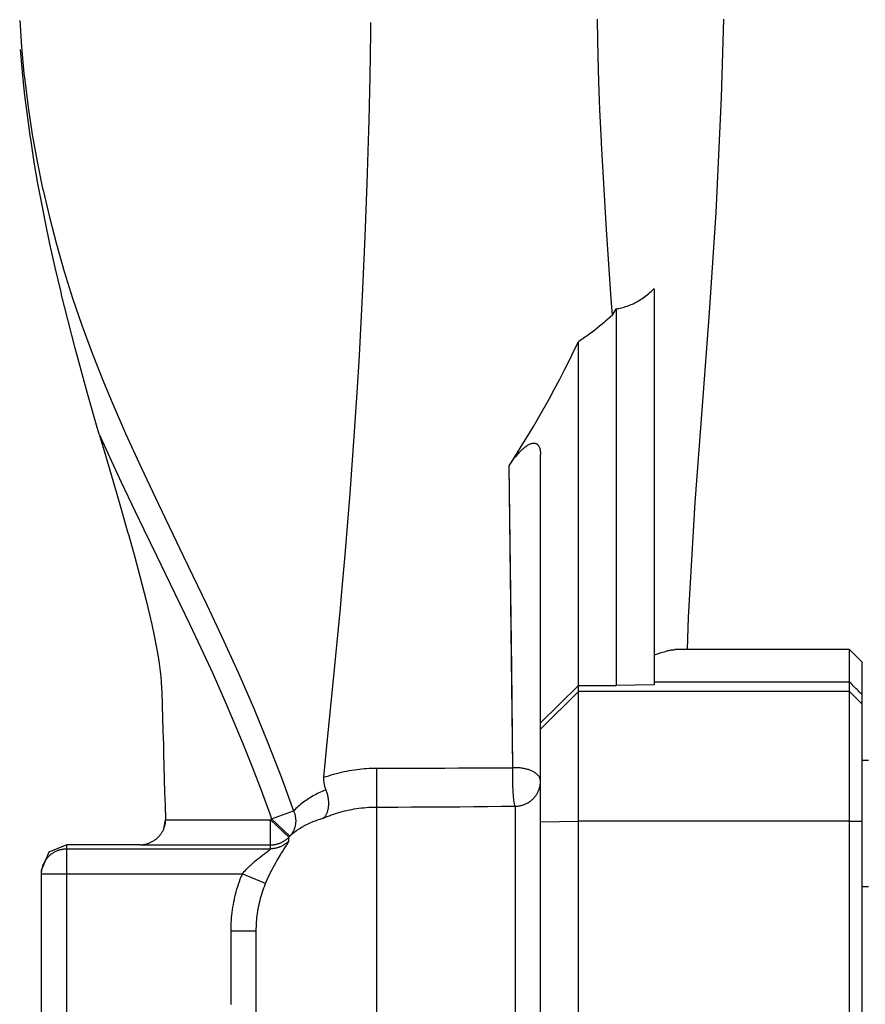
# Model space of a CAD drawing. Header units: millimetres. Extents: x 0 to 297, y 0 to 210.
# Tile 32 of 35: x 170 to 197, y 124 to 155. Entities that reach past the tile are written whole.
import ezdxf

# ---------------------------------------------------------------- set-up
doc = ezdxf.new("R2010")
doc.units = ezdxf.units.MM
doc.layers.add('ALL_ASSEM_MEMBER', color=7, linetype='CONTINUOUS')

msp = doc.modelspace()

# ---------------------------------------------------------------- linework, layer by layer
at = {"layer": 'ALL_ASSEM_MEMBER', "color": 7}
for p, q in [((169.88951, 155.062172), (169.945912, 154.223959)), ((181.026351, 154.681835), (181.027762, 154.994047)), ((188.220687, 154.437146), (188.21148, 155.105214)), ((192.145219, 152.6128), (192.219824, 155.105214)), ((181.007336, 153.286079), (181.026351, 154.681835)), ((188.2312, 153.931707), (188.220687, 154.437146)), ((169.937297, 153.907454), (169.918811, 154.142301)), ((169.945912, 154.223959), (170.025385, 153.375176)), ((169.9919, 153.301192), (169.937297, 153.907454)), ((188.255048, 153.116696), (188.2312, 153.931707)), ((170.025385, 153.375176), (170.04821, 153.167567)), ((170.05741, 152.683863), (169.9919, 153.301192)), ((170.04821, 153.167567), (170.156837, 152.306303)), ((180.970041, 151.890696), (181.007336, 153.286079)), ((188.289549, 152.224699), (188.255048, 153.116696)), ((170.134087, 152.05466), (170.05741, 152.683863)), ((191.973049, 148.970572), (192.145219, 152.6128)), ((170.156837, 152.306303), (170.288021, 151.445601)), ((188.336705, 151.216666), (188.289549, 152.224699)), ((170.222249, 151.412637), (170.134087, 152.05466)), ((180.960375, 151.585075), (180.970041, 151.890696)), ((180.903359, 149.893321), (180.960375, 151.585075)), ((170.249448, 151.227807), (170.222249, 151.412637)), ((170.35289, 150.567707), (170.249448, 151.227807)), ((170.288021, 151.445601), (170.441716, 150.586204)), ((188.339175, 151.17107), (188.336705, 151.216666)), ((188.398085, 150.072151), (188.339175, 151.17107)), ((170.468742, 149.891941), (170.35289, 150.567707)), ((170.441716, 150.586204), (170.617843, 149.728859)), ((170.597544, 149.19878), (170.468742, 149.891941)), ((180.841993, 148.213116), (180.903359, 149.893321)), ((188.46326, 148.973598), (188.398085, 150.072151)), ((170.617843, 149.728859), (170.630261, 149.672359)), ((170.630261, 149.672359), (170.830162, 148.81802)), ((170.695567, 148.703008), (170.597544, 149.19878)), ((188.497586, 148.430491), (188.46326, 148.973598)), ((191.76503, 145.80109), (191.973049, 148.970572)), ((170.847893, 147.975351), (170.695567, 148.703008)), ((170.830162, 148.81802), (171.053629, 147.961237)), ((188.570925, 147.332443), (188.497586, 148.430491)), ((180.770182, 146.546896), (180.841993, 148.213116)), ((171.015487, 147.222535), (170.847893, 147.975351)), ((171.053629, 147.961237), (171.300697, 147.102612)), ((171.199615, 146.440273), (171.015487, 147.222535)), ((171.300697, 147.102612), (171.567273, 146.255357)), ((188.649989, 146.234794), (188.570925, 147.332443)), ((180.660521, 144.426648), (180.770182, 146.546896)), ((189.869551, 146.429513), (189.912466, 146.467472)), ((189.912466, 146.467472), (189.95583, 146.50724)), ((189.95583, 146.50724), (189.99969, 146.548949)), ((189.99969, 146.548949), (190.004206, 146.553324)), ((190.004213, 146.553423), (190.004213, 133.99219)), ((171.219829, 146.35688), (171.199615, 146.440273)), ((171.424222, 145.53542), (171.219829, 146.35688)), ((171.567273, 146.255357), (171.861052, 145.395022)), ((188.689694, 145.713876), (188.649989, 146.234794)), ((189.454568, 146.135276), (189.495416, 146.158453)), ((189.495416, 146.158453), (189.536324, 146.1829)), ((189.536324, 146.1829), (189.577342, 146.208689)), ((189.577342, 146.208689), (189.618469, 146.235817)), ((189.618469, 146.235817), (189.659768, 146.264357)), ((189.659768, 146.264357), (189.701216, 146.294308)), ((189.701216, 146.294308), (189.7429, 146.32574)), ((189.7429, 146.32574), (189.784803, 146.358725)), ((189.784803, 146.358725), (189.827006, 146.393297)), ((189.827006, 146.393297), (189.869551, 146.429513)), ((188.689694, 145.713876), (188.804199, 145.914507)), ((188.804199, 145.914507), (188.846532, 145.920928)), ((188.804199, 145.914507), (188.804199, 133.967749)), ((188.846532, 145.920928), (188.889034, 145.928477)), ((188.889034, 145.928477), (188.93171, 145.937156)), ((188.93171, 145.937156), (188.974516, 145.946963)), ((188.974516, 145.946963), (189.017407, 145.957899)), ((189.017407, 145.957899), (189.060364, 145.969964)), ((189.060364, 145.969964), (189.103318, 145.983158)), ((189.103318, 145.983158), (189.146255, 145.997481)), ((189.146255, 145.997481), (189.189103, 146.012932)), ((189.189103, 146.012932), (189.231842, 146.029478)), ((189.231842, 146.029478), (189.274433, 146.047152)), ((189.274433, 146.047152), (189.316788, 146.065884)), ((189.316788, 146.065884), (189.358881, 146.08571)), ((189.358881, 146.08571), (189.400674, 146.106559)), ((189.400674, 146.106559), (189.44208, 146.128432)), ((189.44208, 146.128432), (189.454568, 146.135276)), ((171.650606, 144.665556), (171.424222, 145.53542)), ((188.468259, 145.518656), (188.432904, 145.48867)), ((188.542889, 145.582981), (188.468259, 145.518656)), ((188.616701, 145.648062), (188.542889, 145.582981)), ((188.689694, 145.713876), (188.616701, 145.648062)), ((191.542414, 142.835456), (191.76503, 145.80109)), ((171.861052, 145.395022), (172.186485, 144.510246)), ((188.124009, 145.239719), (188.044514, 145.179193)), ((188.2026, 145.300943), (188.124009, 145.239719)), ((188.280289, 145.362859), (188.2026, 145.300943)), ((188.357071, 145.425442), (188.280289, 145.362859)), ((188.432904, 145.48867), (188.357071, 145.425442)), ((187.718008, 144.944419), (187.634354, 144.887654)), ((187.800882, 145.001975), (187.718008, 144.944419)), ((187.882938, 145.060307), (187.800882, 145.001975)), ((187.964158, 145.119379), (187.882938, 145.060307)), ((188.044514, 145.179193), (187.964158, 145.119379)), ((171.776096, 144.197882), (171.650606, 144.665556)), ((187.325222, 144.29104), (187.476503, 144.600087)), ((187.476503, 144.600087), (187.604209, 144.867524)), ((187.634354, 144.887654), (187.604191, 144.86751)), ((187.604209, 74.347478), (187.604209, 144.867524)), ((172.186485, 144.510246), (172.545926, 143.596771)), ((180.591909, 143.264748), (180.660521, 144.426648)), ((187.170797, 143.983729), (187.325222, 144.29104)), ((172.044672, 143.224192), (171.776096, 144.197882)), ((187.013268, 143.678245), (187.170797, 143.983729)), ((186.852663, 143.37467), (187.013268, 143.678245)), ((172.545926, 143.596771), (172.818196, 142.940125)), ((186.689023, 143.073052), (186.852663, 143.37467)), ((172.329173, 142.222866), (172.044672, 143.224192)), ((180.511039, 142.009982), (180.591909, 143.264748)), ((186.52241, 142.773481), (186.689023, 143.073052)), ((172.818196, 142.940125), (173.242598, 141.964012)), ((186.352869, 142.476026), (186.52241, 142.773481)), ((191.312583, 139.767722), (191.542414, 142.835456)), ((186.180442, 142.180751), (186.352869, 142.476026)), ((172.410668, 141.940153), (172.329173, 142.222866)), ((186.00515, 141.887724), (186.180442, 142.180751)), ((172.410657, 141.940153), (172.61632, 141.232112)), ((172.410657, 141.940153), (172.737308, 141.215058)), ((173.242598, 141.964012), (173.737594, 140.878301)), ((180.370305, 140.062203), (180.511039, 142.009982)), ((185.8268, 141.596605), (186.00515, 141.887724)), ((185.644838, 141.306442), (185.8268, 141.596605)), ((185.803383, 141.432316), (185.83284, 141.460045)), ((185.83284, 141.460045), (185.844975, 141.471051)), ((185.844975, 141.471051), (185.871928, 141.494687)), ((185.871928, 141.494687), (185.897716, 141.516136)), ((185.897716, 141.516136), (185.922622, 141.535715)), ((185.922622, 141.535715), (185.946893, 141.553636)), ((185.946893, 141.553636), (185.97067, 141.570041)), ((185.97067, 141.570041), (185.994094, 141.585069)), ((185.994094, 141.585069), (186.015226, 141.597663)), ((186.015226, 141.597663), (186.036428, 141.609305)), ((186.036428, 141.609305), (186.056924, 141.6195)), ((186.056924, 141.6195), (186.076891, 141.62839)), ((186.076891, 141.62839), (186.091249, 141.63414)), ((186.091249, 141.63414), (186.10917, 141.64049)), ((186.10917, 141.64049), (186.126315, 141.645641)), ((186.126315, 141.645641), (186.142825, 141.649627)), ((186.142825, 141.649627), (186.158806, 141.652449)), ((186.158806, 141.652449), (186.166744, 141.653508)), ((186.166744, 141.653508), (186.181701, 141.654919)), ((186.181701, 141.654919), (186.196024, 141.655272)), ((186.196024, 141.655272), (186.209677, 141.654566)), ((186.209677, 141.654566), (186.222694, 141.653155)), ((186.222694, 141.653155), (186.235112, 141.650686)), ((186.235112, 141.650686), (186.247353, 141.647511)), ((186.247353, 141.647511), (186.259453, 141.643277)), ((186.259453, 141.643277), (186.271307, 141.638091)), ((186.271307, 141.638091), (186.279103, 141.63407)), ((186.279103, 141.63407), (186.290075, 141.627508)), ((186.290075, 141.627508), (186.30034, 141.620241)), ((186.30034, 141.620241), (186.310006, 141.612233)), ((186.310006, 141.612233), (186.319284, 141.603272)), ((186.319284, 141.603272), (186.32821, 141.593324)), ((186.32821, 141.593324), (186.336747, 141.582317)), ((186.336747, 141.582317), (186.344967, 141.570217)), ((186.344967, 141.570217), (186.352798, 141.556953)), ((186.352798, 141.556953), (186.360242, 141.542453)), ((186.360242, 141.542453), (186.367297, 141.526649)), ((186.367297, 141.526649), (186.373894, 141.509504)), ((186.373894, 141.509504), (186.380033, 141.490913)), ((186.380033, 141.490913), (186.381797, 141.485445)), ((186.381797, 141.485445), (186.3873, 141.464878)), ((186.3873, 141.464878), (186.392027, 141.443535)), ((172.61632, 141.232112), (172.849262, 140.434994)), ((172.737308, 141.215058), (173.107622, 140.417619)), ((185.459231, 141.017214), (185.644838, 141.306442)), ((185.539929, 141.127986), (185.550406, 141.141956)), ((185.550406, 141.141956), (185.583708, 141.185386)), ((185.583708, 141.185386), (185.616552, 141.226693)), ((185.616552, 141.226693), (185.649078, 141.266063)), ((185.649078, 141.266063), (185.681322, 141.303658)), ((185.681322, 141.303658), (185.681675, 141.304011)), ((185.681675, 141.304011), (185.712966, 141.339077)), ((185.712966, 141.339077), (185.743552, 141.371991)), ((185.743552, 141.371991), (185.773644, 141.403001)), ((185.773644, 141.403001), (185.803383, 141.432316)), ((186.392027, 141.443535), (186.395978, 141.421239)), ((186.395978, 141.421239), (186.399153, 141.397779)), ((186.399153, 141.397779), (186.401623, 141.372873)), ((186.401623, 141.372873), (186.403387, 141.346062)), ((186.403387, 141.346062), (186.404445, 141.316605)), ((186.404198, 76.594949), (186.404198, 141.29673)), ((186.404445, 141.316605), (186.404593, 141.296285)), ((173.737594, 140.878301), (174.287503, 139.714958)), ((185.40859, 140.939451), (185.459231, 141.017214)), ((185.40859, 140.939451), (185.437623, 140.98328)), ((185.532051, 131.359794), (185.40859, 140.939451)), ((185.449544, 137.708279), (185.40859, 140.939451)), ((185.437623, 140.98328), (185.471702, 141.03317)), ((185.471702, 141.03317), (185.505815, 141.081381)), ((185.505815, 141.081381), (185.539929, 141.127986)), ((172.849262, 140.434994), (173.081333, 139.639812)), ((173.107622, 140.417619), (173.5429, 139.503637)), ((180.210335, 138.11592), (180.370305, 140.062203)), ((173.081333, 139.639812), (173.311474, 138.841876)), ((174.287503, 139.714958), (175.087952, 138.059151)), ((191.102261, 136.130782), (191.312583, 139.767722)), ((173.5429, 139.503637), (173.828724, 138.91235)), ((173.311474, 138.841876), (173.34527, 138.723353)), ((173.34527, 138.723353), (173.538141, 138.036598)), ((173.828724, 138.91235), (174.227718, 138.092979)), ((173.538141, 138.036598), (173.700715, 137.438066)), ((174.227718, 138.092979), (174.813103, 136.890576)), ((175.087952, 138.059151), (175.828033, 136.522803)), ((180.107091, 136.953537), (180.210335, 138.11592)), ((185.491768, 134.510547), (185.449544, 137.708279)), ((173.700715, 137.438066), (173.776488, 137.150478)), ((173.776488, 137.150478), (173.899995, 136.664806)), ((174.813103, 136.890576), (175.287116, 135.903601)), ((180.058235, 136.420956), (180.107091, 136.953537)), ((173.899995, 136.664806), (174.007201, 136.219873)), ((175.828033, 136.522803), (176.301054, 135.516523)), ((174.007201, 136.219873), (174.078663, 135.906335)), ((179.819211, 133.949673), (180.058235, 136.420956)), ((174.078663, 135.906335), (174.155596, 135.545881)), ((175.287116, 135.903601), (175.633963, 135.166331)), ((191.0673, 135.105266), (191.102261, 136.130782)), ((174.155596, 135.545881), (174.22086, 135.211977)), ((174.22086, 135.211977), (174.268587, 134.942508)), ((176.301054, 135.516523), (176.828756, 134.355635)), ((174.268587, 134.942508), (174.31151, 134.668739)), ((175.633963, 135.166331), (176.010069, 134.346861)), ((190.004213, 134.937749), (190.049513, 134.953025)), ((190.049513, 134.953025), (190.115034, 134.974826)), ((190.115034, 134.974826), (190.17386, 134.993982)), ((190.17386, 134.993982), (190.226636, 135.010668)), ((190.226636, 135.010668), (190.27534, 135.025556)), ((190.27534, 135.025556), (190.321095, 135.039032)), ((190.321095, 135.039032), (190.364547, 135.051308)), ((190.364547, 135.051308), (190.40621, 135.062527)), ((190.40621, 135.062527), (190.419615, 135.066054)), ((190.419615, 135.066054), (190.451471, 135.074027)), ((190.451471, 135.074027), (190.479834, 135.080659)), ((190.479834, 135.080659), (190.505905, 135.086269)), ((190.505905, 135.086269), (190.530211, 135.090996)), ((190.530211, 135.090996), (190.553212, 135.094947)), ((190.553212, 135.094947), (190.575084, 135.098122)), ((190.575084, 135.098122), (190.596039, 135.100591)), ((190.596039, 135.100591), (190.616253, 135.102708)), ((190.616253, 135.102708), (190.635797, 135.104119)), ((190.635797, 135.104119), (190.654777, 135.104825)), ((190.654777, 135.104825), (190.673227, 135.105093)), ((196.20419, 135.105266), (190.672539, 135.105266)), ((196.20419, 74.305339), (196.20419, 135.105266)), ((196.604186, 134.705269), (196.20419, 135.105266)), ((174.31151, 134.668739), (174.345553, 134.413385)), ((196.604186, 74.70535), (196.604186, 134.705269)), ((174.345553, 134.413385), (174.363545, 134.252056)), ((176.010069, 134.346861), (176.350951, 133.581243)), ((176.828756, 134.355635), (177.290019, 133.294181)), ((185.532051, 131.359794), (185.491768, 134.510547)), ((174.363545, 134.252056), (174.379561, 134.065818)), ((174.379561, 134.065818), (174.38838, 133.897536)), ((186.404198, 132.779786), (187.604209, 133.967749)), ((187.604209, 133.967749), (188.804199, 133.967749)), ((190.004213, 133.99219), (188.804199, 133.967742)), ((196.20419, 134.077198), (190.004213, 134.077198)), ((196.244198, 134.037289), (196.20419, 134.077198)), ((196.284203, 133.997379), (196.244198, 134.037289)), ((196.324187, 133.957469), (196.284203, 133.997379)), ((174.38838, 133.897536), (174.38868, 133.888681)), ((174.389336, 133.888695), (174.393534, 133.760743)), ((174.393534, 133.760743), (174.406869, 133.345739)), ((179.649775, 132.269169), (179.819211, 133.949673)), ((186.404198, 132.578473), (187.604209, 133.778294)), ((196.20419, 133.778294), (187.604209, 133.778294)), ((196.20419, 133.778294), (196.604186, 133.37835)), ((196.364195, 133.91756), (196.324187, 133.957469)), ((196.4042, 133.87765), (196.364195, 133.91756)), ((196.444184, 133.83774), (196.4042, 133.87765)), ((196.484193, 133.797834), (196.444184, 133.83774)), ((196.524198, 133.757924), (196.484193, 133.797834)), ((196.564203, 133.718025), (196.524198, 133.757924)), ((196.604186, 133.678116), (196.564203, 133.718025)), ((174.406869, 133.345739), (174.419746, 132.930714)), ((176.350951, 133.581243), (176.662958, 132.856494)), ((177.290019, 133.294181), (177.320182, 133.222867)), ((177.320182, 133.222867), (177.759767, 132.152855)), ((174.419746, 132.930714), (174.432234, 132.51569)), ((176.662958, 132.856494), (176.965348, 132.127631)), ((174.432234, 132.51569), (174.444405, 132.10064)), ((174.444405, 132.10064), (174.452236, 131.827844)), ((176.965348, 132.127631), (177.259257, 131.391318)), ((177.759767, 132.152855), (178.178119, 131.075402)), ((179.538767, 131.066025), (179.649775, 132.269169)), ((174.452236, 131.827844), (174.463913, 131.412784)), ((196.604186, 131.595428), (196.804197, 131.595428)), ((174.463913, 131.412784), (174.475343, 130.997728)), ((177.259257, 131.391318), (177.544587, 130.647769)), ((179.766058, 131.132771), (179.843658, 131.155878)), ((179.843658, 131.155878), (179.921872, 131.17775)), ((179.921872, 131.17775), (179.939617, 131.182512)), ((179.939617, 131.182512), (180.018576, 131.202868)), ((180.018576, 131.202868), (180.09807, 131.221918)), ((180.09807, 131.221918), (180.178073, 131.239698)), ((180.178073, 131.239698), (180.258507, 131.256172)), ((180.258507, 131.256172), (180.339356, 131.271342)), ((180.339356, 131.271342), (180.420544, 131.285171)), ((180.420544, 131.285171), (180.502039, 131.297694)), ((180.502039, 131.297694), (180.583795, 131.308877)), ((180.583795, 131.308877), (180.665746, 131.318684)), ((180.665746, 131.318684), (180.725474, 131.324999)), ((180.725474, 131.324999), (180.807643, 131.332478)), ((180.807643, 131.332478), (180.889851, 131.338581)), ((180.889851, 131.338581), (180.972059, 131.343343)), ((180.972059, 131.343343), (181.054203, 131.346871)), ((181.054203, 131.346871), (181.136217, 131.348988)), ((181.136217, 131.348988), (181.218082, 131.349693)), ((181.217571, 130.113403), (181.217923, 131.349341)), ((181.218089, 131.349341), (181.435601, 131.349267)), ((181.435601, 131.349267), (181.866991, 131.349341)), ((181.866991, 131.349341), (182.298381, 131.349693)), ((182.298381, 131.349693), (182.512302, 131.349983)), ((182.512302, 131.349983), (182.943692, 131.350688)), ((182.943692, 131.350688), (183.375083, 131.351747)), ((183.375083, 131.351747), (183.806473, 131.352805)), ((183.806473, 131.352805), (184.237884, 131.354216)), ((184.237884, 131.354216), (184.669274, 131.35598)), ((184.669274, 131.35598), (185.100661, 131.357744)), ((185.100661, 131.357744), (185.532051, 131.359861)), ((185.525013, 131.131028), (185.526425, 131.210396)), ((185.526425, 131.210396), (185.528541, 131.286532)), ((185.528541, 131.286532), (185.531716, 131.359889)), ((185.559127, 131.361141), (185.531857, 131.360083)), ((185.593276, 131.361847), (185.559127, 131.361141)), ((185.627284, 131.361716), (185.593276, 131.361847)), ((185.66115, 131.360658), (185.627284, 131.361716)), ((185.69484, 131.358894), (185.66115, 131.360658)), ((185.728284, 131.356424), (185.69484, 131.358894)), ((185.761515, 131.353249), (185.728284, 131.356424)), ((185.794535, 131.349298), (185.761515, 131.353249)), ((185.827273, 131.344606), (185.794535, 131.349298)), ((185.859729, 131.339174), (185.827273, 131.344606)), ((185.872958, 131.336704), (185.859729, 131.339174)), ((185.904002, 131.33046), (185.872958, 131.336704)), ((185.934094, 131.323651), (185.904002, 131.33046)), ((185.963233, 131.316278), (185.934094, 131.323651)), ((185.991491, 131.308341), (185.963233, 131.316278)), ((186.018866, 131.299874), (185.991491, 131.308341)), ((186.045431, 131.290878), (186.018866, 131.299874)), ((186.071183, 131.281353), (186.045431, 131.290878)), ((186.09616, 131.271335), (186.071183, 131.281353)), ((186.120396, 131.260822), (186.09616, 131.271335)), ((186.143891, 131.24978), (186.120396, 131.260822)), ((186.157578, 131.242971), (186.143891, 131.24978)), ((186.178992, 131.231612), (186.157578, 131.242971)), ((186.199241, 131.220041), (186.178992, 131.231612)), ((186.218468, 131.208223), (186.199241, 131.220041)), ((186.236706, 131.196122), (186.218468, 131.208223)), ((186.254028, 131.183775), (186.236706, 131.196122)), ((186.254268, 131.183581), (186.254028, 131.183775)), ((186.270425, 131.171128), (186.254268, 131.183581)), ((186.285488, 131.158569), (186.270425, 131.171128)), ((186.299564, 131.145905), (186.285488, 131.158569)), ((174.475343, 130.997728), (174.486526, 130.582657)), ((178.178119, 131.075402), (178.574961, 129.991374)), ((179.535133, 131.019293), (179.535447, 131.032134)), ((179.535133, 131.005676), (179.535133, 131.019293)), ((179.535437, 130.991141), (179.535133, 131.005676)), ((179.536142, 130.975372), (179.535437, 130.991141)), ((179.535447, 131.032134), (179.536153, 131.044375)), ((179.536848, 130.962531), (179.536142, 130.975372)), ((179.536153, 131.044375), (179.536858, 131.056088)), ((179.5372, 130.955687), (179.536848, 130.962531)), ((179.536982, 131.056077), (179.612719, 131.082853)), ((179.538612, 130.936637), (179.5372, 130.955687)), ((179.540375, 130.917869), (179.538612, 130.936637)), ((179.542492, 130.899349), (179.540375, 130.917869)), ((179.544962, 130.881075), (179.542492, 130.899349)), ((179.547431, 130.863012), (179.544962, 130.881075)), ((179.548137, 130.858744), (179.547431, 130.863012)), ((179.551311, 130.840858), (179.548137, 130.858744)), ((179.554486, 130.823149), (179.551311, 130.840858)), ((179.612719, 131.082853), (179.689071, 131.108429)), ((179.689071, 131.108429), (179.766058, 131.132771)), ((185.524661, 131.047871), (185.525013, 131.131028)), ((185.524918, 130.983881), (185.524661, 131.047871)), ((185.525112, 130.962362), (185.524918, 130.983881)), ((185.526523, 130.872985), (185.525112, 130.962362)), ((185.528993, 130.785416), (185.526523, 130.872985)), ((186.312652, 131.133134), (186.299564, 131.145905)), ((186.324823, 131.120187), (186.312652, 131.133134)), ((186.336112, 131.107099), (186.324823, 131.120187)), ((186.340628, 131.101525), (186.336112, 131.107099)), ((186.350541, 131.088437), (186.340628, 131.101525)), ((186.359572, 131.075349), (186.350541, 131.088437)), ((186.367686, 131.062261), (186.359572, 131.075349)), ((186.374917, 131.049173), (186.367686, 131.062261)), ((186.381303, 131.03612), (186.374917, 131.049173)), ((186.386806, 131.023068), (186.381303, 131.03612)), ((186.389981, 131.014848), (186.386806, 131.023068)), ((186.39432, 131.001513), (186.389981, 131.014848)), ((186.397848, 130.988107), (186.39432, 131.001513)), ((186.397178, 130.829686), (186.400353, 130.856144)), ((186.40067, 130.974737), (186.397848, 130.988107)), ((186.400353, 130.856144), (186.402469, 130.882602)), ((186.402787, 130.961437), (186.40067, 130.974737)), ((186.402469, 130.882602), (186.40388, 130.90899)), ((186.403845, 130.948314), (186.402787, 130.961437)), ((186.404198, 130.935402), (186.403845, 130.948314)), ((186.40388, 130.90899), (186.404233, 130.935272)), ((174.486526, 130.582657), (174.497498, 130.167579)), ((177.544587, 130.647769), (177.821186, 129.897182)), ((179.332311, 130.539339), (179.284735, 130.515174)), ((179.380444, 130.562658), (179.332311, 130.539339)), ((179.429095, 130.585165), (179.380444, 130.562658)), ((179.478251, 130.606826), (179.429095, 130.585165)), ((179.527862, 130.627604), (179.478251, 130.606826)), ((179.577911, 130.647501), (179.527862, 130.627604)), ((179.558085, 130.805616), (179.554486, 130.823149)), ((179.561965, 130.788259), (179.558085, 130.805616)), ((179.566128, 130.771079), (179.561965, 130.788259)), ((179.570573, 130.75411), (179.566128, 130.771079)), ((179.5753, 130.737353), (179.570573, 130.75411)), ((179.58031, 130.720843), (179.5753, 130.737353)), ((179.602923, 130.657061), (179.577911, 130.647501)), ((179.585566, 130.704545), (179.58031, 130.720843)), ((179.591105, 130.688494), (179.585566, 130.704545)), ((179.59689, 130.672654), (179.591105, 130.688494)), ((179.602923, 130.657061), (179.59689, 130.672654)), ((179.61019, 130.639108), (179.60324, 130.656994)), ((179.620809, 130.61018), (179.61019, 130.639108)), ((179.630722, 130.581112), (179.620809, 130.61018)), ((179.639859, 130.551937), (179.630722, 130.581112)), ((179.648255, 130.522727), (179.639859, 130.551937)), ((185.530051, 130.753278), (185.528993, 130.785416)), ((185.533579, 130.67276), (185.530051, 130.753278)), ((185.537671, 130.596256), (185.533579, 130.67276)), ((185.539435, 130.566517), (185.537671, 130.596256)), ((185.54448, 130.495732), (185.539435, 130.566517)), ((186.282031, 130.514267), (186.295931, 130.537057)), ((186.295931, 130.537057), (186.309054, 130.56027)), ((186.309054, 130.56027), (186.321331, 130.583835)), ((186.321331, 130.583835), (186.332761, 130.607753)), ((186.332761, 130.607753), (186.343344, 130.631954)), ((186.343344, 130.631954), (186.353116, 130.656507)), ((186.353116, 130.656507), (186.362076, 130.681484)), ((186.362076, 130.681484), (186.370226, 130.706849)), ((186.370226, 130.706849), (186.377563, 130.732531)), ((186.377563, 130.732531), (186.384019, 130.758495)), ((186.384019, 130.758495), (186.389593, 130.784706)), ((186.389593, 130.784706), (186.393121, 130.803263)), ((186.393121, 130.803263), (186.397178, 130.829686)), ((178.845023, 130.233023), (178.804295, 130.200532)), ((178.886407, 130.264773), (178.845023, 130.233023)), ((178.928437, 130.295782), (178.886407, 130.264773)), ((178.97106, 130.326015), (178.928437, 130.295782)), ((179.012282, 130.354131), (178.97106, 130.326015)), ((179.056023, 130.382812), (179.012282, 130.354131)), ((179.100455, 130.410787), (179.056023, 130.382812)), ((179.145575, 130.438022), (179.100455, 130.410787)), ((179.191341, 130.464515), (179.145575, 130.438022)), ((179.237731, 130.490233), (179.191341, 130.464515)), ((179.284735, 130.515174), (179.237731, 130.490233)), ((179.65591, 130.493446), (179.648255, 130.522727)), ((179.662824, 130.464166), (179.65591, 130.493446)), ((179.668963, 130.434921), (179.662824, 130.464166)), ((179.67436, 130.405711), (179.668963, 130.434921)), ((179.678982, 130.376571), (179.67436, 130.405711)), ((179.682157, 130.35357), (179.678982, 130.376571)), ((179.685332, 130.325101), (179.682157, 130.35357)), ((179.687801, 130.29702), (179.685332, 130.325101)), ((179.689565, 130.269362), (179.687801, 130.29702)), ((179.690623, 130.242093), (179.689565, 130.269362)), ((179.690101, 130.188753), (179.690807, 130.215211)), ((179.690807, 130.215211), (179.690623, 130.242093)), ((185.55023, 130.427982), (185.54448, 130.495732)), ((185.550935, 130.421349), (185.55023, 130.427982)), ((185.555945, 130.371632), (185.550935, 130.421349)), ((185.56099, 130.329088), (185.555945, 130.371632)), ((185.566317, 130.291136), (185.56099, 130.329088)), ((185.570797, 130.263619), (185.566317, 130.291136)), ((185.577288, 130.228553), (185.570797, 130.263619)), ((185.584661, 130.194087), (185.577288, 130.228553)), ((185.91038, 130.203012), (185.934934, 130.21356)), ((185.934934, 130.21356), (185.959169, 130.224955)), ((185.959169, 130.224955), (185.983052, 130.237161)), ((185.983052, 130.237161), (186.006547, 130.250178)), ((186.006547, 130.250178), (186.029619, 130.264007)), ((186.029619, 130.264007), (186.052232, 130.278612)), ((186.052232, 130.278612), (186.067331, 130.288984)), ((186.067331, 130.288984), (186.089062, 130.304824)), ((186.089062, 130.304824), (186.110229, 130.321333)), ((186.110229, 130.321333), (186.130796, 130.338549)), ((186.130796, 130.338549), (186.150692, 130.356364)), ((186.150692, 130.356364), (186.169954, 130.374815)), ((186.169954, 130.374815), (186.18858, 130.3939)), ((186.18858, 130.3939), (186.206572, 130.41362)), ((186.206572, 130.41362), (186.223929, 130.433975)), ((186.223929, 130.433975), (186.240615, 130.45493)), ((186.240615, 130.45493), (186.251904, 130.470029)), ((186.251904, 130.470029), (186.267356, 130.491901)), ((186.267356, 130.491901), (186.282031, 130.514267)), ((174.497498, 130.167579), (174.49785, 130.153292)), ((174.49785, 130.153292), (174.50861, 129.738214)), ((177.877104, 129.741636), (178.574983, 129.991353)), ((178.611283, 130.027872), (178.574961, 129.991451)), ((178.574983, 129.991353), (178.577805, 129.984791)), ((178.577805, 129.984791), (178.586554, 129.96313)), ((178.586554, 129.96313), (178.594668, 129.941223)), ((178.594668, 129.941223), (178.602182, 129.919069)), ((178.602182, 129.919069), (178.609061, 129.896738)), ((178.648396, 130.06369), (178.611283, 130.027872)), ((178.68628, 130.098897), (178.648396, 130.06369)), ((178.724899, 130.133469), (178.68628, 130.098897)), ((178.764248, 130.167336), (178.724899, 130.133469)), ((178.804295, 130.200532), (178.764248, 130.167336)), ((179.621874, 129.895771), (179.630341, 129.913198)), ((179.630341, 129.913198), (179.638278, 129.931225)), ((179.638278, 129.931225), (179.645686, 129.949852)), ((179.645686, 129.949852), (179.652566, 129.969149)), ((179.652566, 129.969149), (179.658916, 129.989116)), ((179.658916, 129.989116), (179.664736, 130.009789)), ((179.664736, 130.009789), (179.669993, 130.031202)), ((179.669993, 130.031202), (179.674685, 130.053427)), ((179.674685, 130.053427), (179.678812, 130.076464)), ((179.678812, 130.076464), (179.68234, 130.100382)), ((179.68234, 130.100382), (179.683751, 130.111706)), ((179.683751, 130.111706), (179.686573, 130.137)), ((179.686573, 130.137), (179.68869, 130.162682)), ((179.68869, 130.162682), (179.690101, 130.188753)), ((179.849105, 129.887657), (179.90242, 129.905508)), ((179.90242, 129.905508), (179.974228, 129.928262)), ((179.974228, 129.928262), (180.046756, 129.949781)), ((180.046756, 129.949781), (180.119974, 129.970031)), ((180.119974, 129.970031), (180.193832, 129.98901)), ((180.193832, 129.98901), (180.268275, 130.006684)), ((180.268275, 130.006684), (180.343272, 130.023053)), ((180.343272, 130.023053), (180.418752, 130.038117)), ((180.418752, 130.038117), (180.494663, 130.051805)), ((180.494663, 130.051805), (180.570961, 130.064152)), ((180.570961, 130.064152), (180.647581, 130.075158)), ((180.647581, 130.075158), (180.724472, 130.084754)), ((180.724472, 130.084754), (180.801576, 130.092974)), ((180.801576, 130.092974), (180.878855, 130.099818)), ((180.878855, 130.099818), (180.956198, 130.10525)), ((180.956198, 130.10525), (180.985725, 130.107014)), ((180.985725, 130.107014), (181.063089, 130.110542)), ((181.063089, 130.110542), (181.140386, 130.112659)), ((181.140386, 130.112659), (181.217556, 130.113364)), ((181.217571, 130.113565), (181.438444, 130.113618)), ((181.217571, 114.5667), (181.217571, 130.113565)), ((181.438444, 130.113618), (181.877112, 130.114324)), ((181.877112, 130.114324), (182.315802, 130.115382)), ((182.315802, 130.115382), (182.533596, 130.116088)), ((182.533596, 130.116088), (182.972264, 130.118204)), ((182.972264, 130.118204), (183.410932, 130.121027)), ((183.410932, 130.121027), (183.8496, 130.124202)), ((183.8496, 130.124202), (184.288268, 130.128047)), ((184.288268, 130.128047), (184.726915, 130.132456)), ((184.726915, 130.132456), (185.165558, 130.137395)), ((185.165558, 130.137395), (185.604205, 130.142863)), ((185.585014, 130.192323), (185.584661, 130.194087)), ((185.588542, 130.177965), (185.585014, 130.192323)), ((185.592069, 130.166888), (185.588542, 130.177965)), ((185.595703, 130.15768), (185.592069, 130.166888)), ((185.599725, 130.149743), (185.595703, 130.15768)), ((185.604205, 130.142828), (185.599725, 130.149743)), ((185.604205, 130.142828), (185.630875, 130.143181)), ((185.604205, 130.142828), (185.604205, 74.530122)), ((185.630875, 130.143181), (185.657651, 130.144592)), ((185.657651, 130.144592), (185.684497, 130.146709)), ((185.684497, 130.146709), (185.711343, 130.149884)), ((185.711343, 130.149884), (185.738119, 130.153941)), ((185.738119, 130.153941), (185.755617, 130.157116)), ((185.755617, 130.157116), (185.782181, 130.162654)), ((185.782181, 130.162654), (185.808463, 130.16904)), ((185.808463, 130.16904), (185.834498, 130.176307)), ((185.834498, 130.176307), (185.86018, 130.184385)), ((185.86018, 130.184385), (185.885509, 130.193311)), ((185.885509, 130.193311), (185.91038, 130.203012)), ((174.455567, 129.430447), (174.508794, 129.704439)), ((174.499279, 129.595148), (174.497162, 129.581425)), ((174.501396, 129.608907), (174.499279, 129.595148)), ((174.50316, 129.62263), (174.501396, 129.608907)), ((174.504571, 129.636353), (174.50316, 129.62263)), ((174.505982, 129.650041), (174.504571, 129.636353)), ((174.50704, 129.663693), (174.505982, 129.650041)), ((174.507746, 129.67731), (174.50704, 129.663693)), ((174.508451, 129.690892), (174.507746, 129.67731)), ((174.508794, 129.704439), (174.508451, 129.690892)), ((174.508645, 129.738224), (174.508804, 129.704887)), ((174.508804, 129.704869), (174.508804, 129.704869)), ((174.508804, 129.704869), (177.842296, 129.704869)), ((177.821186, 129.897182), (177.877094, 129.741625)), ((177.842296, 128.790114), (177.842285, 129.704869)), ((178.426047, 129.158135), (177.842285, 129.704869)), ((177.877094, 129.741625), (177.84231, 129.704869)), ((177.877104, 129.741636), (178.454813, 129.188506)), ((178.609061, 129.896738), (178.615305, 129.874231)), ((178.615305, 129.874231), (178.620879, 129.851618)), ((178.620879, 129.851618), (178.625818, 129.828934)), ((178.625818, 129.828934), (178.630086, 129.80618)), ((178.630086, 129.80618), (178.633685, 129.783461)), ((178.633685, 129.783461), (178.636507, 129.760742)), ((178.63856, 129.604673), (178.636091, 129.583083)), ((178.636507, 129.760742), (178.638624, 129.738094)), ((178.640324, 129.626475), (178.63856, 129.604673)), ((178.638624, 129.738094), (178.640388, 129.715516)), ((178.641382, 129.648488), (178.640324, 129.626475)), ((178.640388, 129.715516), (178.641446, 129.693044)), ((178.641735, 129.670678), (178.641382, 129.648488)), ((178.641446, 129.693044), (178.641735, 129.670678)), ((179.066673, 129.5921), (179.021701, 129.570898)), ((179.112449, 129.612667), (179.066673, 129.5921)), ((179.159044, 129.632564), (179.112449, 129.612667)), ((179.206447, 129.651755), (179.159044, 129.632564)), ((179.254643, 129.670276), (179.206447, 129.651755)), ((179.303641, 129.688091), (179.254643, 129.670276)), ((179.35341, 129.705166), (179.303641, 129.688091)), ((179.403956, 129.721499), (179.35341, 129.705166)), ((179.455247, 129.737092), (179.403956, 129.721499)), ((179.503069, 129.750744), (179.455247, 129.737092)), ((179.503059, 129.750744), (179.515194, 129.760058)), ((179.503069, 129.750744), (179.570852, 129.780554)), ((179.515194, 129.760058), (179.527118, 129.770112)), ((179.527118, 129.770112), (179.53883, 129.780942)), ((179.53883, 129.780942), (179.550295, 129.792548)), ((179.550295, 129.792548), (179.561479, 129.804931)), ((179.561479, 129.804931), (179.572379, 129.81809)), ((179.570852, 129.780554), (179.639354, 129.809164)), ((179.572379, 129.81809), (179.582963, 129.832024)), ((179.582963, 129.832024), (179.593228, 129.846735)), ((179.593228, 129.846735), (179.603106, 129.862151)), ((179.603106, 129.862151), (179.612561, 129.878273)), ((179.612561, 129.878273), (179.621521, 129.895066)), ((179.621521, 129.895066), (179.621874, 129.895771)), ((179.639354, 129.809164), (179.708569, 129.83654)), ((179.708569, 129.83654), (179.778493, 129.862716)), ((179.778493, 129.862716), (179.849105, 129.887657)), ((186.404198, 129.647501), (187.604209, 129.66842)), ((196.20419, 129.668438), (187.604209, 129.668438)), ((196.20419, 129.668438), (196.604186, 129.661453)), ((174.388465, 129.295376), (174.374989, 129.274315)), ((174.401271, 129.316789), (174.388465, 129.295376)), ((174.413406, 129.338556), (174.401271, 129.316789)), ((174.424836, 129.360604), (174.413406, 129.338556)), ((174.435525, 129.3829), (174.424836, 129.360604)), ((174.445474, 129.405407), (174.435525, 129.3829)), ((174.454681, 129.428055), (174.445474, 129.405407)), ((174.463112, 129.450845), (174.454681, 129.428055)), ((174.470803, 129.473705), (174.463112, 129.450845)), ((174.474902, 129.486952), (174.470881, 129.473934)), ((174.478712, 129.500145), (174.474902, 129.486952)), ((174.482346, 129.513445), (174.478712, 129.500145)), ((174.485874, 129.526921), (174.482346, 129.513445)), ((174.486579, 129.529391), (174.485874, 129.526921)), ((174.489049, 129.540362), (174.486579, 129.529391)), ((174.491871, 129.554015), (174.489049, 129.540362)), ((174.494693, 129.567702), (174.491871, 129.554015)), ((174.497162, 129.581425), (174.494693, 129.567702)), ((178.530716, 129.286892), (178.51911, 129.269182)), ((178.555735, 129.276259), (178.521198, 129.247472)), ((178.541829, 129.30506), (178.530716, 129.286892)), ((178.552447, 129.323686), (178.541829, 129.30506)), ((178.562572, 129.342736), (178.552447, 129.323686)), ((178.591157, 129.304552), (178.555735, 129.276259)), ((178.572132, 129.362174), (178.562572, 129.342736)), ((178.581128, 129.381965), (178.572132, 129.362174)), ((178.589559, 129.402073), (178.581128, 129.381965)), ((178.597391, 129.422464), (178.589559, 129.402073)), ((178.627458, 129.332315), (178.591157, 129.304552)), ((178.601907, 129.435164), (178.597391, 129.422464)), ((178.60875, 129.455942), (178.601907, 129.435164)), ((178.614959, 129.476897), (178.60875, 129.455942)), ((178.620533, 129.497994), (178.614959, 129.476897)), ((178.625437, 129.519195), (178.620533, 129.497994)), ((178.62967, 129.540433), (178.625437, 129.519195)), ((178.664634, 129.35955), (178.627458, 129.332315)), ((178.633268, 129.561705), (178.62967, 129.540433)), ((178.636091, 129.583083), (178.633268, 129.561705)), ((178.702649, 129.38622), (178.664634, 129.35955)), ((178.741501, 129.412325), (178.702649, 129.38622)), ((178.781163, 129.437831), (178.741501, 129.412325)), ((178.821634, 129.462737), (178.781163, 129.437831)), ((178.862867, 129.487008), (178.821634, 129.462737)), ((178.891759, 129.503377), (178.862867, 129.487008)), ((178.934251, 129.526519), (178.891759, 129.503377)), ((178.977562, 129.549026), (178.934251, 129.526519)), ((179.021701, 129.570898), (178.977562, 129.549026)), ((173.990638, 128.964365), (173.966649, 128.955299)), ((174.014274, 128.974102), (173.990638, 128.964365)), ((174.037557, 128.984509), (174.014274, 128.974102)), ((174.060452, 128.995586), (174.037557, 128.984509)), ((174.082889, 129.007298), (174.060452, 128.995586)), ((174.104832, 129.01961), (174.082889, 129.007298)), ((174.126281, 129.032451), (174.104832, 129.01961)), ((174.147165, 129.045856), (174.126281, 129.032451)), ((174.167591, 129.059862), (174.147165, 129.045856)), ((174.187558, 129.074502), (174.167591, 129.059862)), ((174.207067, 129.089742), (174.187558, 129.074502)), ((174.226117, 129.105582), (174.207067, 129.089742)), ((174.244673, 129.121986), (174.226117, 129.105582)), ((174.262735, 129.13899), (174.244673, 129.121986)), ((174.280268, 129.156523), (174.262735, 129.13899)), ((174.297272, 129.17462), (174.280268, 129.156523)), ((174.313747, 129.193247), (174.297272, 129.17462)), ((174.329657, 129.212367), (174.313747, 129.193247)), ((174.335936, 129.220234), (174.329657, 129.212367)), ((174.351035, 129.24006), (174.335936, 129.220234)), ((174.365569, 129.26038), (174.351035, 129.24006)), ((174.374989, 129.274315), (174.365569, 129.26038)), ((178.141991, 128.963472), (178.123329, 128.956205)), ((178.160406, 128.971198), (178.141991, 128.963472)), ((178.178644, 128.979347), (178.160406, 128.971198)), ((178.196707, 128.98799), (178.178644, 128.979347)), ((178.214592, 128.997127), (178.196707, 128.98799)), ((178.232302, 129.006723), (178.214592, 128.997127)), ((178.2498, 129.016812), (178.232302, 129.006723)), ((178.267086, 129.02736), (178.2498, 129.016812)), ((178.284125, 129.038332), (178.267086, 129.02736)), ((178.300882, 129.049762), (178.284125, 129.038332)), ((178.317356, 129.06158), (178.300882, 129.049762)), ((178.333514, 129.073821), (178.317356, 129.06158)), ((178.337077, 129.076643), (178.333514, 129.073821)), ((178.352729, 128.973269), (178.33696, 128.960604)), ((178.352846, 129.089343), (178.337077, 129.076643)), ((178.368146, 128.986286), (178.352729, 128.973269)), ((178.368262, 129.102431), (178.352846, 129.089343)), ((178.383209, 128.999657), (178.368146, 128.986286)), ((178.38329, 129.115872), (178.368262, 129.102431)), ((178.376842, 128.937113), (178.393422, 128.965441)), ((178.397885, 129.01338), (178.383209, 128.999657)), ((178.397966, 129.129631), (178.38329, 129.115872)), ((178.393422, 128.965441), (178.406934, 128.990453)), ((178.412172, 129.02742), (178.397885, 129.01338)), ((178.412218, 129.143742), (178.397966, 129.129631)), ((178.406934, 128.990453), (178.414695, 129.006222)), ((178.426036, 129.041743), (178.412172, 129.02742)), ((178.426047, 129.158135), (178.412218, 129.143742)), ((178.414695, 129.006222), (178.421256, 129.021532)), ((178.421256, 129.021532), (178.423726, 129.028517)), ((178.423726, 129.028517), (178.42549, 129.035573)), ((178.42549, 129.035573), (178.426195, 129.041747)), ((178.454781, 129.188474), (178.426029, 129.158135)), ((178.426036, 129.041743), (178.426036, 129.158124)), ((178.468345, 129.20353), (178.454693, 129.188502)), ((178.487543, 129.218227), (178.454805, 129.188488)), ((178.481645, 129.219123), (178.468345, 129.20353)), ((178.494556, 129.23528), (178.481645, 129.219123)), ((178.521198, 129.247472), (178.487543, 129.218227)), ((178.507045, 129.251967), (178.494556, 129.23528)), ((178.51911, 129.269182), (178.507045, 129.251967)), ((170.815892, 128.683346), (170.581585, 128.117664)), ((171.381578, 128.917668), (170.815892, 128.683346)), ((170.918498, 128.643069), (170.937759, 128.656263)), ((170.937759, 128.656263), (170.957374, 128.668857)), ((170.957374, 128.668857), (170.977482, 128.680922)), ((170.977482, 128.680922), (170.998049, 128.692458)), ((170.998049, 128.692458), (171.019074, 128.70343)), ((171.019074, 128.70343), (171.040488, 128.713801)), ((171.040488, 128.713801), (171.06229, 128.723573)), ((171.06229, 128.723573), (171.084444, 128.73271)), ((171.084444, 128.73271), (171.106916, 128.741247)), ((171.106916, 128.741247), (171.12967, 128.749114)), ((171.12967, 128.749114), (171.152671, 128.756311)), ((171.152671, 128.756311), (171.175884, 128.762837)), ((171.175884, 128.762837), (171.193135, 128.767212)), ((171.193135, 128.767212), (171.21663, 128.772539)), ((171.21663, 128.772539), (171.240231, 128.77716)), ((171.240231, 128.77716), (171.263867, 128.781076)), ((171.263867, 128.781076), (171.287538, 128.784251)), ((171.287538, 128.784251), (171.311174, 128.78672)), ((171.311174, 128.78672), (171.33474, 128.788484)), ((171.33474, 128.788484), (171.358235, 128.789543)), ((171.358235, 128.789543), (171.381588, 128.789895)), ((171.381578, 89.669532), (171.381578, 128.917668)), ((173.70891, 128.917668), (171.381578, 128.917668)), ((171.381578, 128.790114), (177.842296, 128.790114)), ((173.709231, 128.905275), (173.708899, 128.917657)), ((177.842285, 128.905275), (173.709231, 128.905275)), ((173.733675, 128.906368), (173.709333, 128.90531)), ((173.758193, 128.908132), (173.733675, 128.906368)), ((173.782852, 128.910954), (173.758193, 128.908132)), ((173.807582, 128.914482), (173.782852, 128.910954)), ((173.832382, 128.918716), (173.807582, 128.914482)), ((173.857182, 128.923725), (173.832382, 128.918716)), ((173.881947, 128.929511), (173.857182, 128.923725)), ((173.906606, 128.936037), (173.881947, 128.929511)), ((173.931124, 128.943339), (173.906606, 128.936037)), ((173.955466, 128.951347), (173.931124, 128.943339)), ((173.966649, 128.955299), (173.955466, 128.951347)), ((177.660467, 128.639475), (177.716397, 128.681201)), ((177.716397, 128.681201), (177.76592, 128.718656)), ((177.76592, 128.718656), (177.768389, 128.720419)), ((177.768389, 128.720419), (177.789979, 128.737212)), ((177.789979, 128.737212), (177.805995, 128.750441)), ((177.805995, 128.750441), (177.82127, 128.764129)), ((177.82127, 128.764129), (177.832806, 128.774959)), ((177.832806, 128.774959), (177.834217, 128.776017)), ((177.834217, 128.776017), (177.838204, 128.780145)), ((177.838204, 128.780145), (177.840673, 128.783672)), ((177.840673, 128.783672), (177.842084, 128.786847)), ((177.842084, 128.786847), (177.842437, 128.790022)), ((177.862309, 128.905476), (177.842342, 128.905218)), ((177.862439, 128.789895), (177.842402, 128.789638)), ((177.882347, 128.906181), (177.862309, 128.905476)), ((177.882512, 128.790601), (177.862439, 128.789895)), ((177.90242, 128.907592), (177.882347, 128.906181)), ((177.902656, 128.792012), (177.882512, 128.790601)), ((177.922493, 128.909356), (177.90242, 128.907592)), ((177.9228, 128.793776), (177.902656, 128.792012)), ((177.942566, 128.911473), (177.922493, 128.909356)), ((177.942943, 128.796245), (177.9228, 128.793776)), ((177.962639, 128.914295), (177.942566, 128.911473)), ((177.963016, 128.799068), (177.942943, 128.796245)), ((177.967119, 128.915001), (177.962639, 128.914295)), ((177.966897, 128.799773), (177.963016, 128.799068)), ((177.986935, 128.803301), (177.966897, 128.799773)), ((177.987122, 128.918529), (177.967119, 128.915001)), ((178.006866, 128.807217), (177.986935, 128.803301)), ((178.007018, 128.922444), (177.987122, 128.918529)), ((178.026693, 128.811626), (178.006866, 128.807217)), ((178.026809, 128.926854), (178.007018, 128.922444)), ((178.046378, 128.816495), (178.026693, 128.811626)), ((178.046459, 128.931758), (178.026809, 128.926854)), ((178.065921, 128.821857), (178.046378, 128.816495)), ((178.065967, 128.937155), (178.046459, 128.931758)), ((178.085289, 128.827713), (178.065921, 128.821857)), ((178.085299, 128.943047), (178.065967, 128.937155)), ((178.104445, 128.834028), (178.085289, 128.827713)), ((178.10442, 128.949397), (178.085299, 128.943047)), ((178.123329, 128.956205), (178.10442, 128.949397)), ((178.123389, 128.840801), (178.104445, 128.834028)), ((178.142086, 128.848033), (178.123389, 128.840801)), ((178.160536, 128.855724), (178.142086, 128.848033)), ((178.178775, 128.863873), (178.160536, 128.855724)), ((178.164653, 128.604137), (178.220216, 128.691816)), ((178.196872, 128.872516), (178.178775, 128.863873)), ((178.214793, 128.881617), (178.196872, 128.872516)), ((178.232538, 128.891213), (178.214793, 128.881617)), ((178.220216, 128.691816), (178.268751, 128.767339)), ((178.250071, 128.901267), (178.232538, 128.891213)), ((178.267357, 128.911745), (178.250071, 128.901267)), ((178.284396, 128.922681), (178.267357, 128.911745)), ((178.268751, 128.767339), (178.299513, 128.815087)), ((178.301189, 128.934075), (178.284396, 128.922681)), ((178.299513, 128.815087), (178.352183, 128.897531)), ((178.317663, 128.945858), (178.301189, 128.934075)), ((178.320838, 128.948328), (178.317663, 128.945858)), ((178.33696, 128.960604), (178.320838, 128.948328)), ((178.352183, 128.897531), (178.355005, 128.901906)), ((178.355005, 128.901906), (178.376842, 128.937113)), ((170.652257, 128.321337), (170.662205, 128.342397)), ((170.662205, 128.342397), (170.672859, 128.363282)), ((170.672859, 128.363282), (170.684218, 128.383954)), ((170.684218, 128.383954), (170.696248, 128.40438)), ((170.696248, 128.40438), (170.708913, 128.424524)), ((170.708913, 128.424524), (170.722212, 128.44435)), ((170.722212, 128.44435), (170.736147, 128.463859)), ((170.736147, 128.463859), (170.747259, 128.478569)), ((170.747259, 128.478569), (170.762217, 128.497337)), ((170.762217, 128.497337), (170.777739, 128.515682)), ((170.777739, 128.515682), (170.793791, 128.533532)), ((170.793791, 128.533532), (170.810336, 128.550889)), ((170.810336, 128.550889), (170.82734, 128.567716)), ((170.82734, 128.567716), (170.844802, 128.583979)), ((170.844802, 128.583979), (170.862688, 128.599678)), ((170.862688, 128.599678), (170.880927, 128.614777)), ((170.880927, 128.614777), (170.899553, 128.629241)), ((170.899553, 128.629241), (170.918498, 128.643069)), ((177.246984, 128.304382), (177.291233, 128.344098)), ((177.291233, 128.344098), (177.33757, 128.384427)), ((177.33757, 128.384427), (177.338629, 128.385133)), ((177.338629, 128.385133), (177.387301, 128.426224)), ((177.387301, 128.426224), (177.43844, 128.468169)), ((177.43844, 128.468169), (177.471883, 128.494981)), ((177.471883, 128.494981), (177.52777, 128.538831)), ((177.52777, 128.538831), (177.590039, 128.586555)), ((177.590039, 128.586555), (177.600199, 128.594245)), ((177.600199, 128.594245), (177.660467, 128.639475)), ((177.965475, 128.267319), (178.008292, 128.343509)), ((178.008292, 128.343509), (178.04763, 128.411475)), ((178.04763, 128.411475), (178.094602, 128.490345)), ((178.094602, 128.490345), (178.144827, 128.572352)), ((178.144827, 128.572352), (178.164653, 128.604137)), ((170.581585, 115.982191), (170.581585, 128.117664)), ((170.582057, 128.021952), (170.582763, 128.035851)), ((170.582763, 128.035851), (170.583821, 128.049786)), ((170.583821, 128.049786), (170.58488, 128.063756)), ((170.58488, 128.063756), (170.586291, 128.077761)), ((170.586291, 128.077761), (170.588055, 128.091767)), ((170.588055, 128.091767), (170.589818, 128.105772)), ((170.589818, 128.105772), (170.591935, 128.119777)), ((170.591935, 128.119777), (170.594405, 128.133747)), ((170.594405, 128.133747), (170.596874, 128.147682)), ((170.596874, 128.147682), (170.599696, 128.161581)), ((170.599696, 128.161581), (170.600755, 128.166203)), ((170.600755, 128.166203), (170.60393, 128.180032)), ((170.60393, 128.180032), (170.607457, 128.19379)), ((170.607457, 128.19379), (170.611126, 128.207478)), ((170.611126, 128.207478), (170.615042, 128.22106)), ((170.615042, 128.22106), (170.619205, 128.234536)), ((170.619205, 128.234536), (170.623579, 128.247906)), ((170.623579, 128.247906), (170.628165, 128.26117)), ((170.628165, 128.26117), (170.632963, 128.274294)), ((170.632963, 128.274294), (170.637973, 128.287276)), ((170.637973, 128.287276), (170.643194, 128.300082)), ((170.643014, 128.300135), (170.652257, 128.321337)), ((176.949459, 127.99433), (176.980362, 128.03116)), ((176.980362, 128.03116), (177.012782, 128.068356)), ((177.012782, 128.068356), (177.046861, 128.106005)), ((177.046861, 128.106005), (177.073778, 128.134791)), ((177.073778, 128.134791), (177.111027, 128.173442)), ((177.111027, 128.173442), (177.149709, 128.212219)), ((177.149709, 128.212219), (177.189898, 128.251148)), ((177.189898, 128.251148), (177.204644, 128.265153)), ((177.204644, 128.265153), (177.246984, 128.304382)), ((177.817626, 127.98182), (177.853927, 128.055642)), ((177.853927, 128.055642), (177.89178, 128.12987)), ((177.89178, 128.12987), (177.924694, 128.192326)), ((177.924694, 128.192326), (177.965475, 128.267319)), ((170.581585, 127.99433), (170.581705, 128.008123)), ((170.581585, 127.99433), (176.949459, 127.99433)), ((170.581705, 128.008123), (170.582057, 128.021952)), ((176.829836, 127.670861), (176.856823, 127.750508)), ((176.856823, 127.750508), (176.885222, 127.829667)), ((176.885222, 127.829667), (176.915031, 127.908312)), ((176.915031, 127.908312), (176.918206, 127.91632)), ((176.918206, 127.91632), (176.949498, 127.99433)), ((177.687698, 127.690546), (176.949459, 127.99433)), ((177.687698, 127.690546), (177.717931, 127.762777)), ((177.717931, 127.762777), (177.749646, 127.835393)), ((177.749646, 127.835393), (177.782878, 127.908407)), ((177.782878, 127.908407), (177.817626, 127.98182)), ((176.736103, 127.348465), (176.757375, 127.429554)), ((176.757375, 127.429554), (176.780094, 127.51034)), ((176.780094, 127.51034), (176.804259, 127.590795)), ((176.804259, 127.590795), (176.829836, 127.670861)), ((177.567539, 127.354998), (177.588776, 127.42179)), ((177.588776, 127.42179), (177.611177, 127.488228)), ((177.611177, 127.488228), (177.634778, 127.554275)), ((177.634778, 127.554275), (177.659508, 127.619885)), ((177.659508, 127.619885), (177.661624, 127.625423)), ((177.661624, 127.625423), (177.687589, 127.690525)), ((196.604186, 127.59543), (196.804197, 127.59543)), ((176.665653, 127.02186), (176.681069, 127.103853)), ((176.681069, 127.103853), (176.697932, 127.185577)), ((176.697932, 127.185577), (176.716277, 127.267118)), ((176.716277, 127.267118), (176.736103, 127.348465)), ((177.494584, 127.08499), (177.510989, 127.152836)), ((177.510989, 127.152836), (177.528627, 127.220491)), ((177.528627, 127.220491), (177.547466, 127.287886)), ((177.547466, 127.287886), (177.567539, 127.354998)), ((176.628012, 126.773328), (176.639124, 126.856549)), ((176.639124, 126.856549), (176.651683, 126.939402)), ((176.651683, 126.939402), (176.665653, 127.02186)), ((177.430696, 126.742485), (177.441068, 126.811622)), ((177.441068, 126.811622), (177.452639, 126.880407)), ((177.452639, 126.880407), (177.46541, 126.9488)), ((177.46541, 126.9488), (177.47938, 127.016971)), ((177.47938, 127.016971), (177.494584, 127.08499)), ((176.598167, 126.437636), (176.603423, 126.52189)), ((176.603423, 126.52189), (176.610161, 126.60595)), ((176.610161, 126.60595), (176.618346, 126.689773)), ((176.618346, 126.689773), (176.628012, 126.773328)), ((177.401169, 126.463033), (177.406708, 126.53326)), ((177.406708, 126.53326), (177.413481, 126.603258)), ((177.413481, 126.603258), (177.421489, 126.673013)), ((177.421489, 126.673013), (177.430696, 126.742485)), ((176.591182, 126.184219), (176.591887, 126.268751)), ((176.591182, 126.178292), (176.591182, 126.184219)), ((176.591182, 123.856601), (176.591182, 126.178292)), ((177.391185, 126.178292), (176.591182, 126.178292)), ((176.591887, 126.268751), (176.594357, 126.353241)), ((176.594357, 126.353241), (176.598167, 126.437636)), ((177.391185, 126.180761), (177.391891, 126.251461)), ((177.391185, 126.178292), (177.391185, 126.180761)), ((177.391185, 111.537472), (177.391185, 126.178292)), ((177.391891, 126.251461), (177.393655, 126.322098)), ((177.393655, 126.322098), (177.39683, 126.392636)), ((177.39683, 126.392636), (177.401169, 126.463033))]:
    msp.add_line(p, q, dxfattribs=at)

doc.saveas('drawing.dxf')
